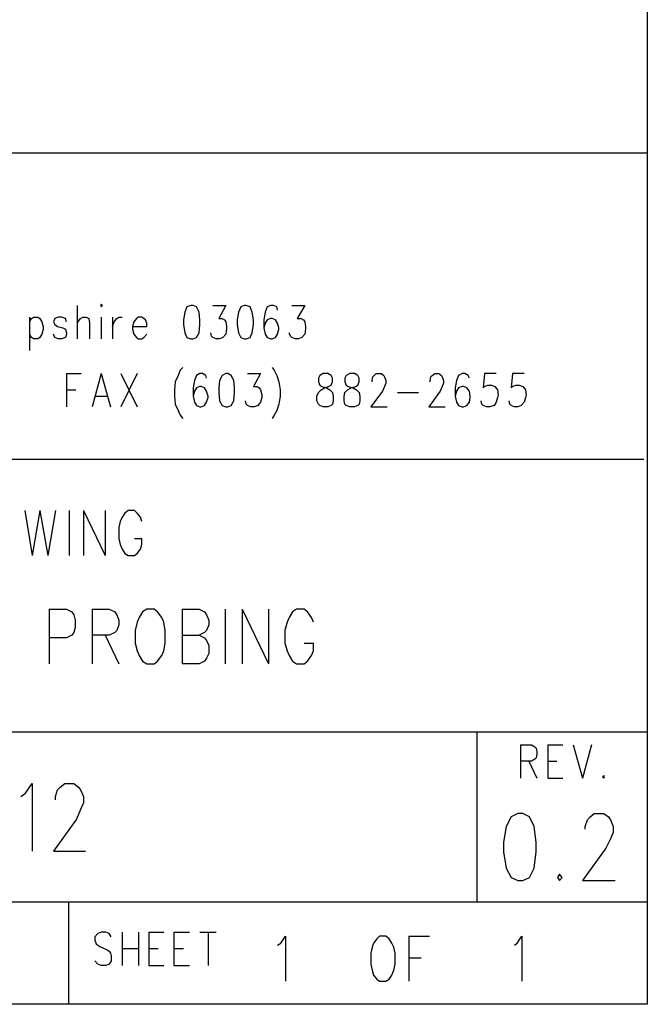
# Model space of a CAD drawing. Extents: x 11.9 to 28.1, y 10.8 to 21.2.
# Tile 12 of 27: x 27.2 to 28.1, y 10.8 to 12.2. Entities that reach past the tile are written whole.
import ezdxf

# ---------------------------------------------------------------- set-up
doc = ezdxf.new("R2010")
doc.units = 0
doc.header["$MEASUREMENT"] = 0
doc.layers.add('LAYNR1', color=2, linetype='Continuous')

msp = doc.modelspace()

# ---------------------------------------------------------------- linework, layer by layer
at = {"layer": 'LAYNR1', "color": 7}
for points in [[(28.093, 21.199), (28.093, 10.799)], [(23.389, 12.049), (28.093, 12.049)], [(28.093, 12.049), (28.093, 10.816)], [(27.256, 11.825), (27.256, 11.776)], [(27.423, 11.825), (27.417, 11.823), (27.414, 11.815), (27.412, 11.804), (27.412, 11.797), (27.414, 11.785), (27.417, 11.778), (27.423, 11.776)], [(27.426, 11.776), (27.431, 11.778), (27.435, 11.785), (27.436, 11.797), (27.436, 11.804), (27.435, 11.815), (27.431, 11.823), (27.426, 11.825), (27.423, 11.825)], [(27.455, 11.825), (27.474, 11.825), (27.464, 11.806), (27.469, 11.806), (27.472, 11.804), (27.474, 11.801), (27.475, 11.794)], [(27.501, 11.825), (27.496, 11.823), (27.493, 11.815), (27.491, 11.804), (27.491, 11.797), (27.493, 11.785), (27.496, 11.778), (27.501, 11.776)], [(27.504, 11.776), (27.51, 11.778), (27.513, 11.785), (27.515, 11.797), (27.515, 11.804), (27.513, 11.815), (27.51, 11.823), (27.504, 11.825), (27.501, 11.825)], [(27.55, 11.818), (27.549, 11.823), (27.544, 11.825), (27.54, 11.825), (27.535, 11.823), (27.532, 11.815), (27.53, 11.804), (27.53, 11.792), (27.532, 11.783), (27.535, 11.778), (27.54, 11.776)], [(27.571, 11.825), (27.59, 11.825), (27.579, 11.806), (27.585, 11.806), (27.588, 11.804), (27.59, 11.801), (27.591, 11.794)], [(27.186, 11.808), (27.186, 11.759)], [(27.186, 11.801), (27.189, 11.806), (27.192, 11.808), (27.198, 11.808), (27.201, 11.806), (27.204, 11.801), (27.206, 11.794)], [(27.24, 11.801), (27.239, 11.806), (27.233, 11.808), (27.228, 11.808), (27.223, 11.806), (27.221, 11.801), (27.223, 11.797), (27.227, 11.794)], [(27.256, 11.799), (27.261, 11.806), (27.264, 11.808), (27.269, 11.808), (27.273, 11.806), (27.274, 11.799), (27.274, 11.776)], [(27.291, 11.808), (27.291, 11.776)], [(27.308, 11.808), (27.308, 11.776)], [(27.308, 11.794), (27.31, 11.801), (27.314, 11.806), (27.317, 11.808), (27.322, 11.808)], [(27.358, 11.794), (27.358, 11.799), (27.356, 11.804), (27.354, 11.806), (27.351, 11.808), (27.346, 11.808), (27.343, 11.806), (27.339, 11.801), (27.337, 11.794)], [(27.542, 11.776), (27.547, 11.778), (27.55, 11.783), (27.552, 11.79), (27.552, 11.792), (27.55, 11.799), (27.547, 11.804), (27.542, 11.806), (27.54, 11.806), (27.535, 11.804), (27.532, 11.799), (27.53, 11.792)], [(27.192, 11.776), (27.189, 11.778), (27.186, 11.783)], [(27.206, 11.794), (27.206, 11.79), (27.204, 11.783), (27.201, 11.778), (27.198, 11.776)], [(27.228, 11.776), (27.223, 11.778), (27.221, 11.783)], [(27.227, 11.794), (27.235, 11.792), (27.239, 11.79), (27.24, 11.785), (27.24, 11.783), (27.239, 11.778), (27.233, 11.776)], [(27.337, 11.794), (27.358, 11.794)], [(27.337, 11.794), (27.337, 11.79), (27.339, 11.783), (27.343, 11.778), (27.346, 11.776)], [(27.351, 11.776), (27.354, 11.778), (27.358, 11.783)], [(27.46, 11.776), (27.455, 11.778), (27.453, 11.78), (27.452, 11.785)], [(27.475, 11.794), (27.475, 11.79), (27.474, 11.783), (27.47, 11.778), (27.465, 11.776)], [(27.576, 11.776), (27.571, 11.778), (27.569, 11.78), (27.567, 11.785)], [(27.591, 11.794), (27.591, 11.79), (27.59, 11.783), (27.586, 11.778), (27.581, 11.776)], [(27.198, 11.776), (27.192, 11.776)], [(27.233, 11.776), (27.228, 11.776)], [(27.346, 11.776), (27.351, 11.776)], [(27.423, 11.776), (27.426, 11.776)], [(27.465, 11.776), (27.46, 11.776)], [(27.501, 11.776), (27.504, 11.776)], [(27.54, 11.776), (27.542, 11.776)], [(27.581, 11.776), (27.576, 11.776)], [(27.24, 11.725), (27.24, 11.676)], [(27.24, 11.725), (27.262, 11.725)], [(27.291, 11.725), (27.278, 11.676)], [(27.291, 11.725), (27.305, 11.676)], [(27.32, 11.725), (27.344, 11.676)], [(27.344, 11.725), (27.32, 11.676)], [(27.411, 11.734), (27.407, 11.73), (27.404, 11.722), (27.4, 11.713)], [(27.446, 11.718), (27.445, 11.722), (27.44, 11.725), (27.436, 11.725), (27.431, 11.722), (27.428, 11.715), (27.426, 11.704), (27.426, 11.692), (27.428, 11.683), (27.431, 11.678), (27.436, 11.676)], [(27.474, 11.725), (27.469, 11.722), (27.465, 11.715), (27.464, 11.704), (27.464, 11.697), (27.465, 11.685), (27.469, 11.678), (27.474, 11.676)], [(27.477, 11.676), (27.482, 11.678), (27.486, 11.685), (27.487, 11.697), (27.487, 11.704), (27.486, 11.715), (27.482, 11.722), (27.477, 11.725), (27.474, 11.725)], [(27.506, 11.725), (27.525, 11.725), (27.515, 11.706), (27.52, 11.706), (27.523, 11.704), (27.525, 11.701), (27.527, 11.694)], [(27.542, 11.734), (27.545, 11.73), (27.549, 11.722), (27.552, 11.713)], [(27.617, 11.725), (27.612, 11.722), (27.61, 11.718), (27.61, 11.713)], [(27.631, 11.713), (27.631, 11.718), (27.629, 11.722), (27.624, 11.725), (27.617, 11.725)], [(27.656, 11.725), (27.651, 11.722), (27.649, 11.718), (27.649, 11.713)], [(27.67, 11.713), (27.67, 11.718), (27.668, 11.722), (27.663, 11.725), (27.656, 11.725)], [(27.689, 11.713), (27.689, 11.715), (27.69, 11.72), (27.692, 11.722), (27.695, 11.725), (27.702, 11.725), (27.706, 11.722), (27.707, 11.72), (27.709, 11.715), (27.709, 11.711), (27.707, 11.706), (27.704, 11.699), (27.687, 11.676)], [(27.774, 11.713), (27.774, 11.715), (27.775, 11.72), (27.777, 11.722), (27.781, 11.725), (27.787, 11.725), (27.791, 11.722), (27.792, 11.72), (27.794, 11.715), (27.794, 11.711), (27.792, 11.706), (27.789, 11.699), (27.772, 11.676)], [(27.832, 11.718), (27.83, 11.722), (27.825, 11.725), (27.821, 11.725), (27.816, 11.722), (27.813, 11.715), (27.811, 11.704), (27.811, 11.692), (27.813, 11.683), (27.816, 11.678), (27.821, 11.676)], [(27.871, 11.725), (27.854, 11.725), (27.852, 11.704), (27.854, 11.706), (27.859, 11.708), (27.864, 11.708), (27.869, 11.706), (27.873, 11.701), (27.874, 11.694)], [(27.912, 11.725), (27.895, 11.725), (27.893, 11.704), (27.895, 11.706), (27.9, 11.708), (27.905, 11.708), (27.91, 11.706), (27.914, 11.701), (27.915, 11.694)], [(27.4, 11.713), (27.399, 11.701), (27.399, 11.692), (27.4, 11.68), (27.404, 11.671), (27.407, 11.664), (27.411, 11.659)], [(27.552, 11.713), (27.554, 11.701), (27.554, 11.692), (27.552, 11.68), (27.549, 11.671), (27.545, 11.664), (27.542, 11.659)], [(27.617, 11.676), (27.612, 11.678), (27.61, 11.68), (27.608, 11.685), (27.608, 11.692), (27.61, 11.697), (27.614, 11.701), (27.619, 11.704), (27.625, 11.706), (27.629, 11.708), (27.631, 11.713)], [(27.61, 11.713), (27.612, 11.708), (27.615, 11.706), (27.622, 11.704), (27.627, 11.701), (27.631, 11.697), (27.632, 11.692), (27.632, 11.685), (27.631, 11.68), (27.629, 11.678), (27.624, 11.676)], [(27.656, 11.676), (27.651, 11.678), (27.649, 11.68), (27.648, 11.685), (27.648, 11.692), (27.649, 11.697), (27.653, 11.701), (27.658, 11.704), (27.665, 11.706), (27.668, 11.708), (27.67, 11.713)], [(27.649, 11.713), (27.651, 11.708), (27.654, 11.706), (27.661, 11.704), (27.666, 11.701), (27.67, 11.697), (27.671, 11.692), (27.671, 11.685), (27.67, 11.68), (27.668, 11.678), (27.663, 11.676)], [(27.24, 11.701), (27.254, 11.701)], [(27.438, 11.676), (27.443, 11.678), (27.446, 11.683), (27.448, 11.69), (27.448, 11.692), (27.446, 11.699), (27.443, 11.704), (27.438, 11.706), (27.436, 11.706), (27.431, 11.704), (27.428, 11.699), (27.426, 11.692)], [(27.726, 11.697), (27.757, 11.697)], [(27.823, 11.676), (27.828, 11.678), (27.832, 11.683), (27.833, 11.69), (27.833, 11.692), (27.832, 11.699), (27.828, 11.704), (27.823, 11.706), (27.821, 11.706), (27.816, 11.704), (27.813, 11.699), (27.811, 11.692)], [(27.283, 11.692), (27.3, 11.692)], [(27.511, 11.676), (27.506, 11.678), (27.504, 11.68), (27.503, 11.685)], [(27.527, 11.694), (27.527, 11.69), (27.525, 11.683), (27.521, 11.678), (27.516, 11.676)], [(27.857, 11.676), (27.852, 11.678), (27.85, 11.68), (27.849, 11.685)], [(27.874, 11.694), (27.873, 11.69), (27.871, 11.683), (27.868, 11.678), (27.862, 11.676)], [(27.898, 11.676), (27.893, 11.678), (27.891, 11.68), (27.89, 11.685)], [(27.915, 11.694), (27.914, 11.69), (27.912, 11.683), (27.908, 11.678), (27.903, 11.676)], [(27.436, 11.676), (27.438, 11.676)], [(27.474, 11.676), (27.477, 11.676)], [(27.516, 11.676), (27.511, 11.676)], [(27.624, 11.676), (27.617, 11.676)], [(27.663, 11.676), (27.656, 11.676)], [(27.687, 11.676), (27.711, 11.676)], [(27.772, 11.676), (27.796, 11.676)], [(27.821, 11.676), (27.823, 11.676)], [(27.862, 11.676), (27.857, 11.676)], [(27.903, 11.676), (27.898, 11.676)], [(28.088, 11.599), (25.593, 11.599)], [(27.179, 11.524), (27.19, 11.458)], [(27.201, 11.524), (27.19, 11.458)], [(27.201, 11.524), (27.213, 11.458)], [(27.224, 11.524), (27.213, 11.458)], [(27.244, 11.524), (27.244, 11.458)], [(27.265, 11.524), (27.265, 11.458)], [(27.265, 11.524), (27.297, 11.458)], [(27.297, 11.524), (27.297, 11.458)], [(27.351, 11.508), (27.349, 11.514), (27.344, 11.52), (27.34, 11.524), (27.331, 11.524), (27.326, 11.52), (27.322, 11.514), (27.319, 11.508), (27.317, 11.499), (27.317, 11.483), (27.319, 11.474), (27.322, 11.467), (27.326, 11.461), (27.331, 11.458), (27.34, 11.458), (27.344, 11.461), (27.349, 11.467), (27.351, 11.474), (27.351, 11.483)], [(27.34, 11.483), (27.351, 11.483)], [(27.215, 11.379), (27.215, 11.299)], [(27.215, 11.379), (27.24, 11.379), (27.248, 11.375), (27.251, 11.371), (27.253, 11.363), (27.253, 11.352), (27.251, 11.345), (27.248, 11.341), (27.24, 11.337), (27.215, 11.337)], [(27.278, 11.379), (27.278, 11.299)], [(27.278, 11.379), (27.303, 11.379), (27.311, 11.375), (27.314, 11.371), (27.317, 11.363), (27.317, 11.356), (27.314, 11.348), (27.311, 11.345), (27.303, 11.341), (27.278, 11.341)], [(27.41, 11.379), (27.41, 11.299)], [(27.41, 11.379), (27.435, 11.379), (27.443, 11.375), (27.446, 11.371), (27.449, 11.363), (27.449, 11.356), (27.446, 11.348), (27.443, 11.345), (27.435, 11.341)], [(27.473, 11.379), (27.473, 11.299)], [(27.498, 11.379), (27.498, 11.299)], [(27.498, 11.379), (27.537, 11.299)], [(27.537, 11.379), (27.537, 11.299)], [(27.603, 11.36), (27.6, 11.367), (27.594, 11.375), (27.589, 11.379), (27.578, 11.379), (27.572, 11.375), (27.567, 11.367), (27.564, 11.36), (27.561, 11.348), (27.561, 11.329), (27.564, 11.318), (27.567, 11.311), (27.572, 11.303), (27.578, 11.299), (27.589, 11.299), (27.594, 11.303), (27.6, 11.311), (27.603, 11.318), (27.603, 11.329)], [(27.297, 11.341), (27.317, 11.299)], [(27.41, 11.341), (27.435, 11.341), (27.443, 11.337), (27.446, 11.333), (27.449, 11.326), (27.449, 11.314), (27.446, 11.307), (27.443, 11.303), (27.435, 11.299), (27.41, 11.299)], [(27.589, 11.329), (27.603, 11.329)], [(25.593, 11.199), (28.093, 11.199)], [(27.843, 10.949), (27.843, 11.199)], [(28.093, 11.199), (28.093, 10.949)], [(27.907, 11.18), (27.907, 11.131)], [(27.907, 11.18), (27.923, 11.18), (27.928, 11.177), (27.93, 11.175), (27.931, 11.17), (27.931, 11.166), (27.93, 11.161), (27.928, 11.159), (27.923, 11.156), (27.907, 11.156)], [(27.947, 11.18), (27.947, 11.131)], [(27.947, 11.18), (27.969, 11.18)], [(27.984, 11.18), (27.998, 11.131)], [(28.011, 11.18), (27.998, 11.131)], [(27.919, 11.156), (27.931, 11.131)], [(27.947, 11.156), (27.96, 11.156)], [(27.947, 11.131), (27.969, 11.131)], [(28.029, 11.135), (28.027, 11.133), (28.029, 11.131)], [(28.029, 11.131), (28.03, 11.133), (28.029, 11.135)], [(27.173, 11.104), (27.18, 11.109), (27.19, 11.123), (27.19, 11.024)], [(27.224, 11.099), (27.224, 11.104), (27.227, 11.114), (27.231, 11.118), (27.238, 11.123), (27.251, 11.123), (27.258, 11.118), (27.261, 11.114), (27.265, 11.104), (27.265, 11.095), (27.261, 11.085), (27.255, 11.071), (27.221, 11.024), (27.268, 11.024)], [(27.893, 11.074), (27.886, 11.06), (27.882, 11.037)], [(27.903, 11.079), (27.893, 11.074)], [(27.92, 11.074), (27.91, 11.079), (27.903, 11.079)], [(27.93, 11.037), (27.927, 11.06), (27.92, 11.074)], [(28.036, 11.074), (28.039, 11.07), (28.043, 11.06), (28.043, 11.051), (28.039, 11.042), (28.032, 11.028), (27.998, 10.981)], [(28.002, 11.056), (28.002, 11.06), (28.005, 11.07), (28.009, 11.074)], [(28.009, 11.074), (28.015, 11.079), (28.029, 11.079), (28.036, 11.074)], [(27.882, 11.037), (27.882, 11.023), (27.886, 10.999)], [(27.927, 10.999), (27.93, 11.023), (27.93, 11.037)], [(27.886, 10.999), (27.893, 10.985), (27.903, 10.981)], [(27.91, 10.981), (27.92, 10.985), (27.927, 10.999)], [(27.964, 10.99), (27.961, 10.985), (27.964, 10.981)], [(27.964, 10.981), (27.968, 10.985), (27.964, 10.99)], [(27.903, 10.981), (27.91, 10.981)], [(27.998, 10.981), (28.046, 10.981)], [(28.093, 10.949), (24.442, 10.949)], [(27.243, 10.949), (27.243, 10.799)], [(27.306, 10.898), (27.303, 10.903), (27.298, 10.905), (27.291, 10.905), (27.286, 10.903), (27.282, 10.898), (27.282, 10.893)], [(27.322, 10.905), (27.322, 10.856)], [(27.346, 10.905), (27.346, 10.856)], [(27.361, 10.905), (27.361, 10.856)], [(27.361, 10.905), (27.383, 10.905)], [(27.398, 10.905), (27.398, 10.856)], [(27.398, 10.905), (27.421, 10.905)], [(27.436, 10.905), (27.46, 10.905)], [(27.448, 10.905), (27.448, 10.856)], [(27.282, 10.893), (27.284, 10.888), (27.286, 10.886), (27.289, 10.884), (27.3, 10.879), (27.303, 10.877), (27.305, 10.874)], [(27.55, 10.886), (27.555, 10.889), (27.562, 10.899), (27.562, 10.833)], [(27.743, 10.899), (27.743, 10.833)], [(27.743, 10.899), (27.773, 10.899)], [(27.898, 10.886), (27.902, 10.889), (27.909, 10.899), (27.909, 10.833)], [(27.305, 10.874), (27.306, 10.87), (27.306, 10.863), (27.303, 10.858), (27.298, 10.856)], [(27.322, 10.881), (27.346, 10.881)], [(27.361, 10.881), (27.375, 10.881)], [(27.398, 10.881), (27.412, 10.881)], [(27.291, 10.856), (27.286, 10.858), (27.282, 10.863)], [(27.298, 10.856), (27.291, 10.856)], [(27.361, 10.856), (27.383, 10.856)], [(27.398, 10.856), (27.421, 10.856)], [(27.743, 10.867), (27.761, 10.867)], [(28.093, 10.799), (11.892, 10.799)], [(28.088, 10.799), (23.389, 10.799)], [(27.243, 10.799), (26.192, 10.799)]]:
    msp.add_lwpolyline(points, dxfattribs=at)
for points in [[(27.29, 11.825), (27.291, 11.823), (27.293, 11.825), (27.291, 11.827), (27.29, 11.825)], [(27.358, 11.379), (27.352, 11.375), (27.347, 11.367), (27.344, 11.36), (27.341, 11.348), (27.341, 11.329), (27.344, 11.318), (27.347, 11.311), (27.352, 11.303), (27.358, 11.299), (27.369, 11.299), (27.374, 11.303), (27.38, 11.311), (27.383, 11.318), (27.385, 11.329), (27.385, 11.348), (27.383, 11.36), (27.38, 11.367), (27.374, 11.375), (27.369, 11.379), (27.358, 11.379)], [(27.7, 10.899), (27.696, 10.895), (27.691, 10.889), (27.689, 10.883), (27.687, 10.874), (27.687, 10.858), (27.689, 10.849), (27.691, 10.842), (27.696, 10.836), (27.7, 10.833), (27.709, 10.833), (27.714, 10.836), (27.718, 10.842), (27.721, 10.849), (27.723, 10.858), (27.723, 10.874), (27.721, 10.883), (27.718, 10.889), (27.714, 10.895), (27.709, 10.899), (27.7, 10.899)]]:
    msp.add_lwpolyline(points, close=True, dxfattribs=at)

doc.saveas('drawing.dxf')
